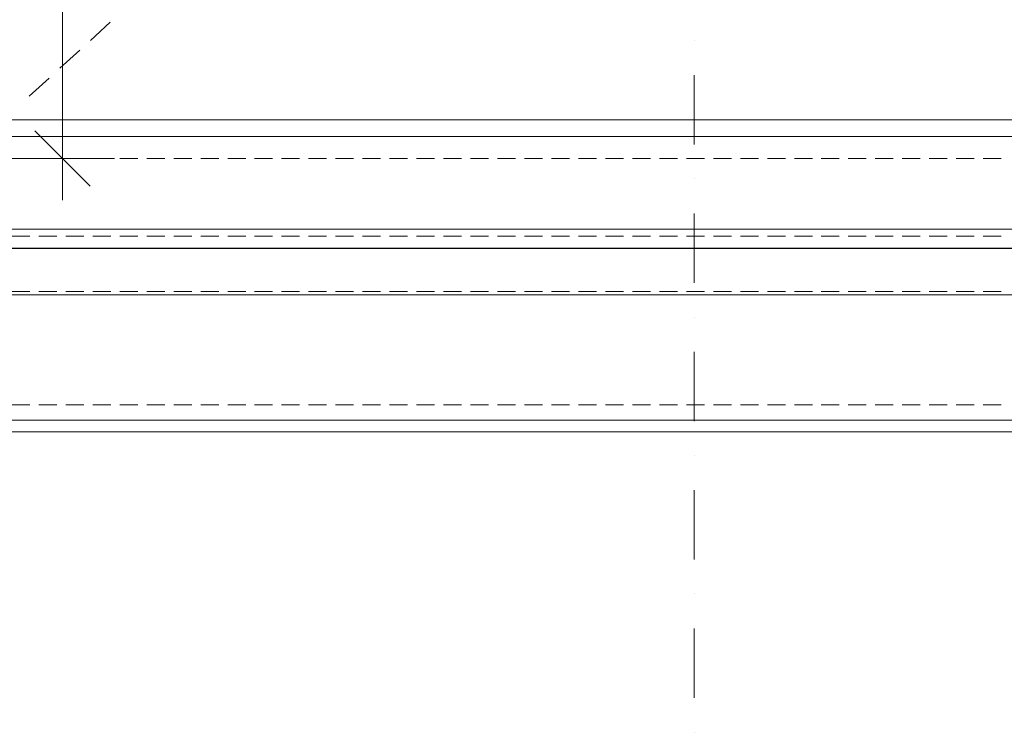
# Model space of a CAD drawing. Header units: metres. Extents: x -2 to 117, y -1 to 84.
# Tile 5 of 186: x 4.41 to 7.97, y 16.95 to 19.52. Entities that reach past the tile are written whole.
import ezdxf

# ---------------------------------------------------------------- set-up
doc = ezdxf.new("R2010")
doc.units = ezdxf.units.M
for name, color, linetype in [('KFP_Dach', 7, 'Continuous'), ('KFP_Schnittlinien.Marker', 7, 'Continuous'), ('KFP_Wand Aussen', 7, 'Continuous'), ('Neubau_KFP_Attikaabdeckung-Neu', 7, 'Continuous'), ('Neubau_KFP_Bemaßung 1_50', 7, 'Continuous')]:
    doc.layers.add(name, color=color, linetype=linetype)

# ---------------------------------------------------------------- blocks, each defined once
blk = doc.blocks.new('ITB_1002-ID-43-8-11635-220')
at = {"layer": 'KFP_Dach', "color": 251, "lineweight": 5, "true_color": 0x5a5d5a}
for p, q in [((-60.4252, -41.4813), (-60.4973, -41.547)), ((-60.4252, -41.4813), (-60.4252, -41.4813)), ((-60.4973, -41.547), (-60.4973, -41.547)), ((-60.4973, -41.547), (-60.4973, -41.547)), ((-60.4973, -41.547), (-60.4973, -41.547)), ((-60.4973, -41.547), (-60.4973, -41.547)), ((-60.5357, -41.582), (-60.6078, -41.6477)), ((-60.5357, -41.582), (-60.5357, -41.582)), ((-60.6078, -41.6477), (-60.6078, -41.6477)), ((-60.6078, -41.6477), (-60.6078, -41.6477)), ((-60.6078, -41.6477), (-60.6078, -41.6477)), ((-60.6078, -41.6477), (-60.6078, -41.6477)), ((-60.6462, -41.6827), (-60.7183, -41.7484)), ((-60.6462, -41.6827), (-60.6462, -41.6827)), ((-60.7183, -41.7484), (-60.7183, -41.7484)), ((-60.7183, -41.7484), (-60.7183, -41.7484)), ((-60.7183, -41.7484), (-60.7183, -41.7484)), ((-60.7183, -41.7484), (-60.7183, -41.7484))]:
    blk.add_line(p, q, dxfattribs=at)
at = {"layer": 'KFP_Schnittlinien.Marker', "color": 251, "lineweight": 5, "true_color": 0x5a5d5a}
for p, q in [((-58.3153, -41.5477), (-58.3153, -41.5477)), ((-58.3153, -41.6727), (-58.3153, -41.9227)), ((-58.3153, -42.0477), (-58.3153, -42.0477)), ((-58.3153, -42.1727), (-58.3153, -42.4227)), ((-58.3153, -42.5477), (-58.3153, -42.5477)), ((-58.3153, -42.6727), (-58.3153, -42.9227)), ((-58.3153, -43.0477), (-58.3153, -43.0477)), ((-58.3153, -43.1727), (-58.3153, -43.4227)), ((-58.3153, -43.5477), (-58.3153, -43.5477)), ((-58.3153, -43.6727), (-58.3153, -43.9227)), ((-58.3153, -44.0477), (-58.3153, -44.0477))]:
    blk.add_line(p, q, dxfattribs=at)
at = {"layer": 'KFP_Wand Aussen', "color": 251, "lineweight": 5, "true_color": 0x5a5d5a}
for p, q in [((-43.2561, -41.8941), (-60.8861, -41.8941)), ((-53.8273, -41.8941), (-60.8861, -41.8941)), ((-60.7161, -41.9741), (-60.7811, -41.9741)), ((-60.6186, -41.9741), (-60.6836, -41.9741)), ((-60.5211, -41.9741), (-60.5861, -41.9741)), ((-60.4236, -41.9741), (-60.4886, -41.9741)), ((-60.3261, -41.9741), (-60.3911, -41.9741)), ((-60.2286, -41.9741), (-60.2936, -41.9741)), ((-60.1311, -41.9741), (-60.1961, -41.9741)), ((-60.0336, -41.9741), (-60.0986, -41.9741)), ((-59.9361, -41.9741), (-60.0011, -41.9741)), ((-59.8386, -41.9741), (-59.9036, -41.9741)), ((-59.7411, -41.9741), (-59.8061, -41.9741)), ((-59.6436, -41.9741), (-59.7086, -41.9741)), ((-59.5461, -41.9741), (-59.6111, -41.9741)), ((-59.4486, -41.9741), (-59.5136, -41.9741)), ((-59.3511, -41.9741), (-59.4161, -41.9741)), ((-59.2536, -41.9741), (-59.3186, -41.9741)), ((-59.1561, -41.9741), (-59.2211, -41.9741)), ((-59.0586, -41.9741), (-59.1236, -41.9741)), ((-58.9611, -41.9741), (-59.0261, -41.9741)), ((-58.8636, -41.9741), (-58.9286, -41.9741)), ((-58.7661, -41.9741), (-58.8311, -41.9741)), ((-58.6686, -41.9741), (-58.7336, -41.9741)), ((-58.5711, -41.9741), (-58.6361, -41.9741)), ((-58.4736, -41.9741), (-58.5386, -41.9741)), ((-58.3761, -41.9741), (-58.4411, -41.9741)), ((-58.2786, -41.9741), (-58.3436, -41.9741)), ((-58.1811, -41.9741), (-58.2461, -41.9741)), ((-58.0836, -41.9741), (-58.1486, -41.9741)), ((-57.9861, -41.9741), (-58.0511, -41.9741)), ((-57.8886, -41.9741), (-57.9536, -41.9741)), ((-57.7911, -41.9741), (-57.8561, -41.9741)), ((-57.6936, -41.9741), (-57.7586, -41.9741)), ((-57.5961, -41.9741), (-57.6611, -41.9741)), ((-57.4986, -41.9741), (-57.5636, -41.9741)), ((-57.4011, -41.9741), (-57.4661, -41.9741)), ((-57.3036, -41.9741), (-57.3686, -41.9741)), ((-57.2061, -41.9741), (-57.2711, -41.9741)), ((-53.8355, -42.229), (-61.221, -42.229)), ((-60.8861, -42.229), (-53.8273, -42.229)), ((-60.7161, -42.2541), (-60.7811, -42.2541)), ((-60.6186, -42.2541), (-60.6836, -42.2541)), ((-60.5211, -42.2541), (-60.5861, -42.2541)), ((-60.4236, -42.2541), (-60.4886, -42.2541)), ((-60.3261, -42.2541), (-60.3911, -42.2541)), ((-60.2286, -42.2541), (-60.2936, -42.2541)), ((-60.1311, -42.2541), (-60.1961, -42.2541)), ((-60.0336, -42.2541), (-60.0986, -42.2541)), ((-59.9361, -42.2541), (-60.0011, -42.2541)), ((-59.8386, -42.2541), (-59.9036, -42.2541)), ((-59.7411, -42.2541), (-59.8061, -42.2541)), ((-59.6436, -42.2541), (-59.7086, -42.2541)), ((-59.5461, -42.2541), (-59.6111, -42.2541)), ((-59.4486, -42.2541), (-59.5136, -42.2541)), ((-59.3511, -42.2541), (-59.4161, -42.2541)), ((-59.2536, -42.2541), (-59.3186, -42.2541)), ((-59.1561, -42.2541), (-59.2211, -42.2541)), ((-59.0586, -42.2541), (-59.1236, -42.2541)), ((-58.9611, -42.2541), (-59.0261, -42.2541)), ((-58.8636, -42.2541), (-58.9286, -42.2541)), ((-58.7661, -42.2541), (-58.8311, -42.2541)), ((-58.6686, -42.2541), (-58.7336, -42.2541)), ((-58.5711, -42.2541), (-58.6361, -42.2541)), ((-58.4736, -42.2541), (-58.5386, -42.2541)), ((-58.3761, -42.2541), (-58.4411, -42.2541)), ((-58.2786, -42.2541), (-58.3436, -42.2541)), ((-58.1811, -42.2541), (-58.2461, -42.2541)), ((-58.0836, -42.2541), (-58.1486, -42.2541)), ((-57.9861, -42.2541), (-58.0511, -42.2541)), ((-57.8886, -42.2541), (-57.9536, -42.2541)), ((-57.7911, -42.2541), (-57.8561, -42.2541)), ((-57.6936, -42.2541), (-57.7586, -42.2541)), ((-57.5961, -42.2541), (-57.6611, -42.2541)), ((-57.4986, -42.2541), (-57.5636, -42.2541)), ((-57.4011, -42.2541), (-57.4661, -42.2541)), ((-57.3036, -42.2541), (-57.3686, -42.2541)), ((-57.2061, -42.2541), (-57.2711, -42.2541)), ((-42.8515, -42.2987), (-61.2907, -42.2987)), ((-53.8468, -42.2987), (-61.2907, -42.2987)), ((-61.221, -42.2987), (-53.8355, -42.2987)), ((-60.7811, -42.4541), (-60.7161, -42.4541)), ((-60.6836, -42.4541), (-60.6186, -42.4541)), ((-60.5861, -42.4541), (-60.5211, -42.4541)), ((-60.4886, -42.4541), (-60.4236, -42.4541)), ((-60.3911, -42.4541), (-60.3261, -42.4541)), ((-60.2936, -42.4541), (-60.2286, -42.4541)), ((-60.1961, -42.4541), (-60.1311, -42.4541)), ((-60.0986, -42.4541), (-60.0336, -42.4541)), ((-60.0011, -42.4541), (-59.9361, -42.4541)), ((-59.9036, -42.4541), (-59.8386, -42.4541)), ((-59.8061, -42.4541), (-59.7411, -42.4541)), ((-59.7086, -42.4541), (-59.6436, -42.4541)), ((-59.6111, -42.4541), (-59.5461, -42.4541)), ((-59.5136, -42.4541), (-59.4486, -42.4541)), ((-59.4161, -42.4541), (-59.3511, -42.4541)), ((-59.3186, -42.4541), (-59.2536, -42.4541)), ((-59.2211, -42.4541), (-59.1561, -42.4541)), ((-59.1236, -42.4541), (-59.0586, -42.4541)), ((-59.0261, -42.4541), (-58.9611, -42.4541)), ((-58.9286, -42.4541), (-58.8636, -42.4541)), ((-58.8311, -42.4541), (-58.7661, -42.4541)), ((-58.7336, -42.4541), (-58.6686, -42.4541)), ((-58.6361, -42.4541), (-58.5711, -42.4541)), ((-58.5386, -42.4541), (-58.4736, -42.4541)), ((-58.4411, -42.4541), (-58.3761, -42.4541)), ((-58.3436, -42.4541), (-58.2786, -42.4541)), ((-58.2461, -42.4541), (-58.1811, -42.4541)), ((-58.1486, -42.4541), (-58.0836, -42.4541)), ((-58.0511, -42.4541), (-57.9861, -42.4541)), ((-57.9536, -42.4541), (-57.8886, -42.4541)), ((-57.8561, -42.4541), (-57.7911, -42.4541)), ((-57.7586, -42.4541), (-57.6936, -42.4541)), ((-57.6611, -42.4541), (-57.5961, -42.4541)), ((-57.5636, -42.4541), (-57.4986, -42.4541)), ((-57.4661, -42.4541), (-57.4011, -42.4541)), ((-57.3686, -42.4541), (-57.3036, -42.4541)), ((-57.2711, -42.4541), (-57.2061, -42.4541)), ((-60.7161, -42.8641), (-60.7811, -42.8641)), ((-60.6186, -42.8641), (-60.6836, -42.8641)), ((-60.5211, -42.8641), (-60.5861, -42.8641)), ((-60.4236, -42.8641), (-60.4886, -42.8641)), ((-60.3261, -42.8641), (-60.3911, -42.8641)), ((-60.2286, -42.8641), (-60.2936, -42.8641)), ((-60.1311, -42.8641), (-60.1961, -42.8641)), ((-60.0336, -42.8641), (-60.0986, -42.8641)), ((-59.9361, -42.8641), (-60.0011, -42.8641)), ((-59.8386, -42.8641), (-59.9036, -42.8641)), ((-59.7411, -42.8641), (-59.8061, -42.8641)), ((-59.6436, -42.8641), (-59.7086, -42.8641)), ((-59.5461, -42.8641), (-59.6111, -42.8641)), ((-59.4486, -42.8641), (-59.5136, -42.8641)), ((-59.3511, -42.8641), (-59.4161, -42.8641)), ((-59.2536, -42.8641), (-59.3186, -42.8641)), ((-59.1561, -42.8641), (-59.2211, -42.8641)), ((-59.0586, -42.8641), (-59.1236, -42.8641)), ((-58.9611, -42.8641), (-59.0261, -42.8641)), ((-58.8636, -42.8641), (-58.9286, -42.8641)), ((-58.7661, -42.8641), (-58.8311, -42.8641)), ((-58.6686, -42.8641), (-58.7336, -42.8641)), ((-58.5711, -42.8641), (-58.6361, -42.8641)), ((-58.4736, -42.8641), (-58.5386, -42.8641)), ((-58.3761, -42.8641), (-58.4411, -42.8641)), ((-58.2786, -42.8641), (-58.3436, -42.8641)), ((-58.1811, -42.8641), (-58.2461, -42.8641)), ((-58.0836, -42.8641), (-58.1486, -42.8641)), ((-57.9861, -42.8641), (-58.0511, -42.8641)), ((-57.8886, -42.8641), (-57.9536, -42.8641)), ((-57.7911, -42.8641), (-57.8561, -42.8641)), ((-57.6936, -42.8641), (-57.7586, -42.8641)), ((-57.5961, -42.8641), (-57.6611, -42.8641)), ((-57.4986, -42.8641), (-57.5636, -42.8641)), ((-57.4011, -42.8641), (-57.4661, -42.8641)), ((-57.3036, -42.8641), (-57.3686, -42.8641)), ((-57.2061, -42.8641), (-57.2711, -42.8641)), ((-42.2303, -42.9199), (-61.9119, -42.9199)), ((-53.8606, -42.9199), (-61.9119, -42.9199)), ((-61.2907, -42.9199), (-53.8468, -42.9199)), ((-61.9119, -42.9618), (-42.1884, -42.9618)), ((-61.9119, -42.9618), (-53.8606, -42.9618))]:
    blk.add_line(p, q, dxfattribs=at)
at = {"layer": 'Neubau_KFP_Attikaabdeckung-Neu', "color": 251, "lineweight": 5, "true_color": 0x5a5d5a}
for p, q in [((-43.3161, -41.8341), (-60.8389, -41.8341)), ((-53.8336, -41.8341), (-60.8389, -41.8341)), ((-42.8528, -42.2974), (-61.3022, -42.2974)), ((-53.8461, -42.2974), (-61.3022, -42.2974)), ((-60.8389, -42.2974), (-53.8336, -42.2974)), ((-61.3022, -42.4669), (-42.6833, -42.4669)), ((-61.3022, -42.4669), (-53.8461, -42.4669))]:
    blk.add_line(p, q, dxfattribs=at)
at = {"layer": 'Neubau_KFP_Bemaßung 1_50', "color": 251, "lineweight": 5, "true_color": 0x5a5d5a}
for p, q in [((-60.5977, -41.9741), (-60.5977, -34.3557)), ((-60.6977, -41.8741), (-60.4977, -42.0741)), ((-60.4102, -41.9741), (-61.5977, -41.9741)), ((-60.5977, -42.1241), (-60.5977, -41.9741))]:
    blk.add_line(p, q, dxfattribs=at)

msp = doc.modelspace()

# ---------------------------------------------------------------- block references
at = {"layer": 'KFP_Wand Aussen', "color": 251, "lineweight": 5, "true_color": 0x5a5d5a}
msp.add_blockref('ITB_1002-ID-43-8-11635-220', (65.1621, 60.9933), dxfattribs=at)

doc.saveas('drawing.dxf')
